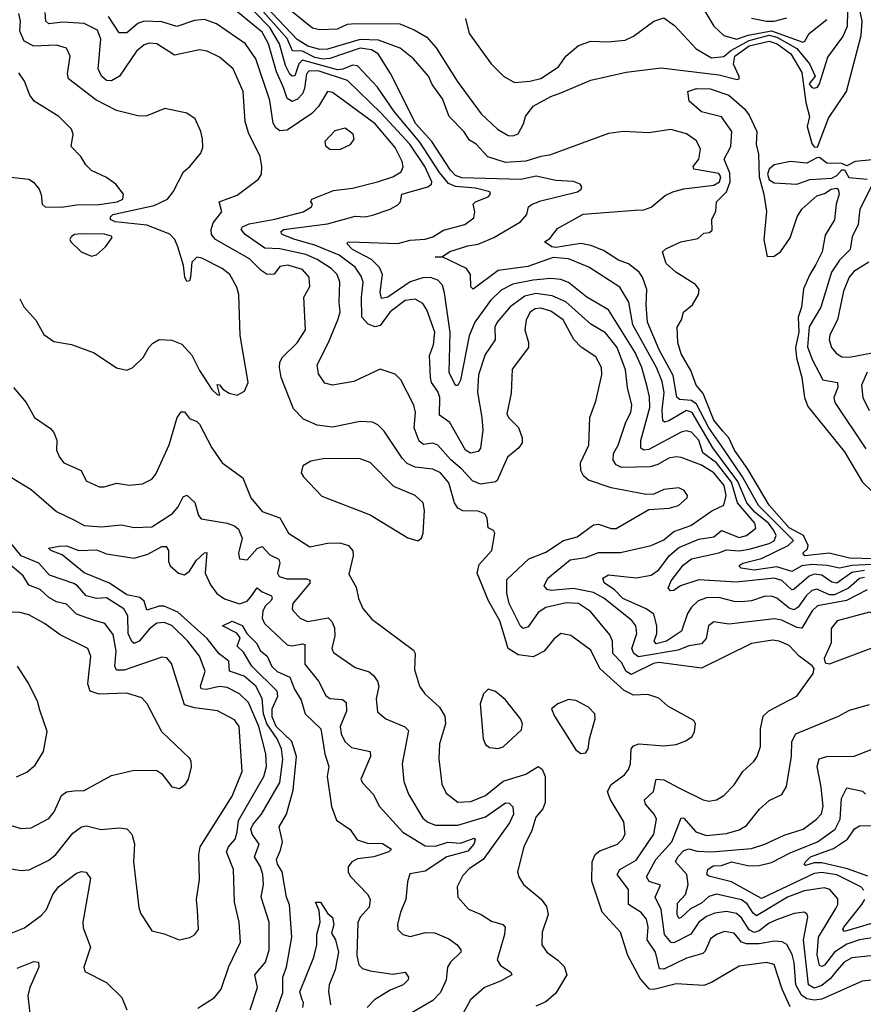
# Model space of a CAD drawing. Extents: x 1443846 to 1577407, y 839182 to 927291.
# Tile 64 of 256: x 1490289 to 1493650, y 862238 to 866161. Entities that reach past the tile are written whole.
import ezdxf

# ---------------------------------------------------------------- set-up
doc = ezdxf.new("R2010")
doc.units = 0

msp = doc.modelspace()

# ---------------------------------------------------------------- linework, layer by layer
at = {"layer": '0CON20XD'}
for points in [[(1493685, 863989.7), (1493605, 863985.7), (1493555, 863975.1), (1493506.3, 863986.3), (1493445, 863989.7), (1493405.8, 863984.2), (1493365, 863962.5), (1493305, 863980.3), (1493215, 863967.9), (1493162.9, 863975), (1493154.4, 863985), (1493170.5, 863995), (1493245, 864013.3), (1493350.2, 864065), (1493371.7, 864085), (1493232.2, 864225), (1493168.7, 864338.7), (1493090.9, 864455), (1493034.3, 864535), (1492985, 864628.1), (1492965, 864642.8), (1492917.5, 864647.5), (1492907, 864657), (1492892.7, 864742.7), (1492836.1, 864845), (1492790.4, 864955), (1492784.5, 865025), (1492787.1, 865085), (1492770.3, 865135), (1492756.4, 865155), (1492715, 865187.4), (1492675, 865202.4), (1492615, 865241.1), (1492565, 865261.3), (1492525, 865268.7), (1492425, 865252.8), (1492408.6, 865255), (1492380, 865275), (1492400.9, 865289.1), (1492431.5, 865328.5), (1492533.7, 865386.3), (1492741.2, 865401.2), (1492775, 865402.5), (1492805, 865413.1), (1492860.1, 865459.9), (1492890.6, 865475), (1492935, 865486.8), (1493055, 865500.8), (1493077.1, 865515), (1493082, 865535), (1493075, 865548.1), (1492975.5, 865565), (1492972, 865575), (1492994.7, 865605), (1493001.6, 865645), (1492985, 865677.3), (1492945, 865705.3), (1492882.6, 865722.6), (1492795, 865710.2), (1492695, 865715.6), (1492635, 865707.6), (1492399.9, 865620.1), (1492365, 865615.6), (1492305, 865596.2), (1492225, 865592.1), (1492153.6, 865613.6), (1492107.1, 865665), (1492081.1, 865681.1), (1492058.2, 865715), (1491999.6, 865775), (1491972.8, 865845), (1491932.7, 865902.7), (1491918.2, 865935), (1491857.7, 866005), (1491805, 866047.5), (1491718.4, 866078.4), (1491645, 866081), (1491515, 866043.5), (1491485, 866041.3), (1491437.1, 866055), (1491395, 866081.8), (1491195, 866292.2)], [(1491373.2, 866195), (1491455, 866128.1), (1491485, 866121.9), (1491555, 866124.4), (1491595, 866142.9), (1491624.8, 866145.2), (1491803.5, 866143.5), (1491860.4, 866120.4), (1491910.5, 866090.5), (1491948, 866048), (1492031.5, 865915), (1492128, 865785), (1492192.3, 865725), (1492235, 865699.6), (1492255, 865698.2), (1492275, 865705.8), (1492296.2, 865745), (1492304.4, 865775), (1492335, 865816.1), (1492405, 865854.8), (1492445, 865869), (1492565, 865919.8), (1492705, 865951.2), (1492845, 865968.8), (1493075, 865940.2), (1493148, 865922), (1493155.5, 865925), (1493155.3, 865934.7), (1493133.4, 865983.4), (1493138.3, 866015), (1493195, 866056.2), (1493275, 866074.9), (1493307, 866065), (1493361.3, 866025), (1493405, 865949.5), (1493421.2, 865831.2), (1493435.6, 865775), (1493426.1, 865735), (1493445, 865666.6), (1493455, 865653.7), (1493467, 865653), (1493511.7, 865768.3), (1493583.4, 865875), (1493641.9, 866098.1), (1493646.1, 866155), (1493623.4, 866265)], [(1493665, 863888.7), (1493583, 863847), (1493468.2, 863825), (1493446, 863805), (1493405, 863735.8), (1493385, 863738.5), (1493325, 863767.4), (1493296.2, 863773.8), (1493115, 863752.1), (1493055, 863761.8), (1493032.9, 863745), (1493023.6, 863695), (1493005, 863673.3), (1492955, 863665.5), (1492912, 863648), (1492755, 863621.5), (1492735.2, 863635), (1492727.4, 863655), (1492748.4, 863715), (1492743.9, 863745), (1492727.2, 863767.2), (1492615.8, 863855.8), (1492575, 863878.5), (1492495, 863893.7), (1492405.9, 863885.9), (1492390.2, 863890.2), (1492378, 863905), (1492392.7, 863935), (1492481.9, 864008.1), (1492542.8, 864017.2), (1492595, 864037), (1492682.5, 864037.5), (1492804.8, 864065.2), (1492855, 864088.3), (1492895, 864121), (1492962.8, 864145), (1493046.8, 864203.2), (1493094.3, 864225.7), (1493104, 864265), (1493095.6, 864305), (1493055, 864355.2), (1493005, 864385.2), (1492925, 864416.8), (1492905, 864419.2), (1492875, 864413.5), (1492831.9, 864388.1), (1492801.2, 864378.8), (1492686.6, 864376.6), (1492665, 864386.9), (1492652.9, 864405), (1492655, 864431.9), (1492673.7, 864465), (1492703.3, 864556.7), (1492723.3, 864595), (1492728.3, 864625), (1492710.4, 864695), (1492702.8, 864765), (1492669.9, 864855), (1492622.6, 864912.6), (1492565, 864947.4), (1492465, 865035.9), (1492409.9, 865060.1), (1492345, 865070), (1492301, 865059), (1492243.2, 865016.8), (1492191.9, 864955), (1492182.6, 864935), (1492183.9, 864885), (1492143, 864827), (1492117, 864745), (1492113.2, 864676.8), (1492129.6, 864575), (1492134.7, 864525.3), (1492125, 864453.8), (1492115, 864440), (1492085, 864433.2), (1492065, 864445.4), (1492003.1, 864555), (1491961.1, 864585), (1491963.4, 864655), (1491955, 864678.5), (1491929.5, 864715), (1491925.2, 864735), (1491922.1, 864822.1), (1491938, 864865), (1491942.4, 864915), (1491911.5, 865005), (1491895, 865030.3), (1491865, 865046.9), (1491825, 865041.5), (1491765, 864996.8), (1491725, 864941.7), (1491705, 864937.4), (1491677.9, 864947.9), (1491652.3, 864975), (1491650.3, 865055), (1491657.1, 865115), (1491649.3, 865139.3), (1491624.9, 865174.9), (1491562, 865222), (1491465, 865261.6), (1491384.4, 865284.4), (1491334.4, 865305), (1491329.4, 865315), (1491340, 865325), (1491515, 865347.5), (1491625, 865378.2), (1491665, 865375.2), (1491695, 865381.1), (1491764.7, 865405.3), (1491795, 865422.9), (1491805.8, 865435), (1491812, 865465), (1491915.1, 865494.9), (1491929.6, 865505), (1491931.6, 865515), (1491902.9, 865575), (1491842.8, 865665), (1491728.7, 865788.7), (1491595, 865917.9), (1491481.4, 865955), (1491442.6, 865957.4), (1491431.6, 865945), (1491423.7, 865886.3), (1491415, 865865.3), (1491395.9, 865844.1), (1491375, 865834.7), (1491355, 865846.2), (1491339.9, 865889.9), (1491312.4, 865952.4), (1491279.5, 866065), (1491255, 866110.6), (1491115, 866225.6)], [(1493655, 863966.1), (1493605, 863958), (1493545, 863915.8), (1493525, 863919.4), (1493485, 863947.4), (1493455, 863951.5), (1493435, 863943.2), (1493375, 863891.9), (1493365, 863889.4), (1493325, 863926.1), (1493295, 863935.7), (1493145, 863920), (1492995, 863929.4), (1492921.5, 863905), (1492895, 863886.7), (1492882, 863885), (1492872.5, 863895), (1492884.3, 863925), (1492933, 863987), (1492965, 864011.9), (1493075, 864036.2), (1493105, 864048.1), (1493155, 864044.6), (1493195, 864050.3), (1493275, 864072.9), (1493295.4, 864084.6), (1493302.8, 864105), (1493293.9, 864125), (1493271.8, 864155), (1493247.6, 864175), (1493217.9, 864197.9), (1493186.3, 864235), (1493150.4, 864320.4), (1493050.9, 864455), (1492968.9, 864595), (1492945, 864602.8), (1492875, 864562), (1492857.6, 864557.6), (1492851.9, 864561.9), (1492848.7, 864605), (1492856.8, 864675), (1492848.5, 864718.5), (1492825.8, 864775), (1492732.2, 864945), (1492716.3, 865035), (1492680.3, 865095), (1492556.5, 865175), (1492475, 865207.7), (1492415, 865212.9), (1492313.5, 865176.5), (1492195, 865160.6), (1492095, 865087.5), (1492086.7, 865096.7), (1492084.7, 865145), (1492068.7, 865168.7), (1491975, 865213.8), (1491944.4, 865215), (1491973.5, 865216.5), (1492002.8, 865237.2), (1492075, 865260), (1492115, 865265.7), (1492177.7, 865292.3), (1492284.5, 865355), (1492309.2, 865385), (1492315.6, 865415), (1492330.6, 865425), (1492365, 865439.2), (1492510.8, 865475), (1492525.8, 865485), (1492528, 865495), (1492522, 865505), (1492495.3, 865515.3), (1492425, 865520.1), (1492346.8, 865536.8), (1492285, 865523.5), (1492050, 865530), (1492025, 865540.3), (1492005, 865561), (1491930.9, 865675), (1491867.2, 865745), (1491766.1, 865946.1), (1491717.4, 866025), (1491690, 866040), (1491645, 866046.6), (1491525, 866006.5), (1491497, 866003), (1491465, 866009.7), (1491415, 866034.6), (1491376.1, 866036.1), (1491354.9, 866085), (1491246.6, 866206.6)], [(1490288.7, 865048.7), (1490305, 865016.2), (1490352.7, 864962.7), (1490385, 864906), (1490425, 864878.8), (1490495, 864866.7), (1490585, 864833.3), (1490675, 864773.8), (1490715, 864763.8), (1490740, 864775), (1490781.2, 864815), (1490802.9, 864855), (1490818.6, 864871.4), (1490845, 864885.8), (1490895, 864884.3), (1490935, 864867.5), (1490975, 864823.3), (1491005, 864762.5), (1491055, 864686.7), (1491075, 864666.7), (1491086.7, 864665), (1491075, 864707.5), (1491085, 864706.2), (1491098.8, 864688.8), (1491123.1, 864673.1), (1491155, 864664.3), (1491185, 864680), (1491198.8, 864715), (1491167.3, 864902.7), (1491161.8, 865065), (1491153.6, 865095), (1491126.2, 865145), (1491095, 865169.7), (1491015, 865210.4), (1490995, 865214.5), (1490974.6, 865195), (1490970, 865135), (1490965, 865120), (1490955, 865117.5), (1490946.2, 865135), (1490941.5, 865181.5), (1490919.1, 865255), (1490906.7, 865285), (1490886.4, 865306.4), (1490795, 865341.4), (1490668.8, 865355), (1490651.2, 865365), (1490651.2, 865375), (1490660, 865385), (1490825, 865419.7), (1490877.9, 865445), (1490900.4, 865475), (1490941.4, 865555), (1490966.7, 865575), (1491010.9, 865629.1), (1491018.3, 865651.7), (1491017.1, 865685), (1491010.8, 865715), (1490988, 865765), (1490955, 865788), (1490867.3, 865807.3), (1490795, 865778.1), (1490765, 865776.5), (1490675, 865798.8), (1490591.8, 865841.8), (1490482.9, 865925), (1490479.1, 865945), (1490490.4, 866015), (1490475, 866046.9), (1490435, 866058.9), (1490345, 866054.7), (1490306.2, 866075), (1490289.1, 866115), (1490291.5, 866155), (1490285.4, 866185)], [(1493358.1, 862228.1), (1493327.4, 862297.4), (1493295.6, 862395.6), (1493265, 862404.7), (1493155, 862389.6), (1493045, 862324.5), (1493015, 862312.7), (1492905, 862318.6), (1492815, 862295.9), (1492798.4, 862298.4), (1492760.5, 862340.5), (1492711.6, 862431.6), (1492682.7, 862525), (1492610, 862605), (1492568.5, 862728.5), (1492570, 862805), (1492582.3, 862835), (1492600.9, 862849.1), (1492670.6, 862875), (1492690.9, 862895), (1492701.1, 862915), (1492695.4, 862965), (1492641.3, 863055), (1492630.8, 863085), (1492645, 863113.6), (1492698.2, 863151.8), (1492715, 863172.9), (1492722, 863195), (1492725, 863255.7), (1492735, 863267.1), (1492755.3, 863274.7), (1492855, 863266.7), (1492905, 863273.1), (1492943, 863287), (1492968.8, 863305), (1492978, 863325), (1492981.2, 863355), (1492975, 863368), (1492871.2, 863425), (1492835, 863457.1), (1492792, 863472), (1492735, 863469.3), (1492697.5, 863487.5), (1492600.9, 863575), (1492565, 863647.9), (1492485, 863706.5), (1492445.6, 863714.4), (1492417.7, 863692.3), (1492378.1, 863645), (1492335, 863621.6), (1492275, 863629.5), (1492235, 863655.4), (1492202.3, 863765), (1492157.1, 863845), (1492111.1, 863955), (1492119.5, 863990.5), (1492170.6, 864045), (1492182.5, 864115), (1492176.2, 864125), (1492155.3, 864135.3), (1492151.1, 864175), (1492142.2, 864192.2), (1492115, 864201.8), (1492055, 864203.8), (1492035, 864214.4), (1492021.6, 864235), (1491998.6, 864315), (1491965, 864354.7), (1491935, 864370.2), (1491865, 864378.2), (1491832.8, 864392.8), (1491813, 864413), (1491741.2, 864521.2), (1491716, 864546), (1491695, 864556.7), (1491645, 864559.1), (1491535, 864537.2), (1491474.4, 864545.6), (1491419.1, 864569.1), (1491379.8, 864609.8), (1491330.7, 864735), (1491324, 864775), (1491324.7, 864795.3), (1491334.5, 864815), (1491395, 864873.1), (1491427.8, 864925), (1491421.4, 865055), (1491445, 865097.5), (1491442.7, 865135), (1491415, 865165.2), (1491357.8, 865182.2), (1491325, 865176.7), (1491303.2, 865146.8), (1491275, 865145.9), (1491250.6, 865160.6), (1491205, 865207.7), (1491068.9, 865285), (1491052.7, 865305), (1491051.1, 865325), (1491059.5, 865350.5), (1491094.2, 865395), (1491083.8, 865435), (1491155, 865461.8), (1491240, 865525), (1491252, 865545), (1491254.2, 865575.8), (1491246.7, 865615), (1491199.8, 865709.8), (1491186.9, 865755), (1491178.6, 865875), (1491140, 865965), (1491085, 866011.3), (1491035.2, 866035.2), (1491005, 866040.7), (1490905, 866019.6), (1490835, 866063.8), (1490805, 866067.2), (1490785, 866060.4), (1490754.1, 866035), (1490686.9, 865935), (1490655, 865916.9), (1490635, 865918.2), (1490614.7, 865935), (1490601.8, 865965), (1490612.3, 866082.3), (1490599.1, 866119.1), (1490545, 866144.8), (1490461, 866151), (1490405, 866144.4), (1490392.3, 866155), (1490390.9, 866189.1)], [(1492918.1, 863098.1), (1493012.1, 863052.1), (1493035, 863046.4), (1493065, 863052.1), (1493095, 863068.9), (1493135, 863111.9), (1493169.5, 863165), (1493214.4, 863205), (1493227.7, 863225), (1493240, 863265), (1493240, 863335), (1493251.4, 863385), (1493273.8, 863406.2), (1493385, 863465.6), (1493450, 863555), (1493454, 863575), (1493446.5, 863586.5), (1493394.2, 863624.2), (1493355, 863667.3), (1493315.4, 863684.6), (1493288, 863688), (1493205, 863674.8), (1493005, 863577.3), (1492835, 863598.8), (1492814.1, 863595), (1492725, 863551.4), (1492704.5, 863564.5), (1492688.2, 863598.2), (1492651.9, 863635), (1492650.5, 863685), (1492639.6, 863709.6), (1492563.2, 863803.2), (1492515, 863833.8), (1492466.6, 863836.6), (1492385, 863818.7), (1492355, 863798.9), (1492315, 863741.6), (1492294.5, 863735), (1492284.5, 863744.5), (1492238.6, 863835), (1492229.8, 863875), (1492230.3, 863929.7), (1492317.8, 864012.2), (1492385, 864038.7), (1492455, 864085.2), (1492509.7, 864100.3), (1492575, 864148.5), (1492595, 864150), (1492645, 864133.8), (1492665, 864133.8), (1492795, 864209.4), (1492876.1, 864213.9), (1492913.8, 864225), (1492948.8, 864255), (1492950, 864265), (1492936, 864285), (1492915, 864295.5), (1492855, 864289.1), (1492815, 864270), (1492785, 864268.5), (1492645, 864295.3), (1492555.7, 864325.7), (1492535, 864343.3), (1492524.6, 864365), (1492522.9, 864395), (1492556.2, 864465), (1492561.1, 864575), (1492585, 864640), (1492608.2, 864745), (1492607.5, 864775), (1492585, 864817.8), (1492525.3, 864855.3), (1492496.7, 864886.7), (1492454.1, 864965), (1492405, 864998.7), (1492365, 865010.5), (1492342.1, 865007.9), (1492322.7, 864995), (1492306.9, 864965), (1492300.9, 864925), (1492316.7, 864875), (1492316.6, 864855), (1492251.6, 864768.4), (1492247.1, 864672.9), (1492230.3, 864589.7), (1492236.9, 864575), (1492276.3, 864536.3), (1492290.4, 864495), (1492290.9, 864475), (1492278.1, 864455), (1492232.6, 864417.4), (1492191.1, 864325), (1492185, 864319.3), (1492125, 864309.3), (1492093.1, 864323.1), (1492050.1, 864370.1), (1492006.3, 864406.3), (1491955, 864465.4), (1491935, 864473.2), (1491898.3, 864468.3), (1491880.6, 864480.6), (1491861, 864535), (1491865.2, 864595), (1491859.1, 864625), (1491807.5, 864725), (1491785, 864748.1), (1491725, 864767.8), (1491620.5, 864719.5), (1491534.5, 864704.5), (1491505, 864712.2), (1491479.1, 864749.1), (1491473.4, 864785), (1491519.8, 864875), (1491556.5, 864965), (1491565.3, 864995), (1491561.8, 865035), (1491564.8, 865115), (1491553.2, 865145), (1491529.4, 865169.4), (1491474.1, 865205), (1491429.1, 865225), (1491325, 865247.3), (1491265, 865249.8), (1491186.8, 865305), (1491170.6, 865325), (1491176, 865335), (1491202.8, 865347.2), (1491305, 865365.7), (1491418.1, 865395), (1491452, 865415), (1491455.8, 865425), (1491448.8, 865435), (1491453.3, 865445), (1491539.5, 865480.5), (1491615, 865489.3), (1491715, 865514.7), (1491775, 865534.6), (1491809.2, 865555), (1491816.2, 865573.8), (1491812.1, 865595), (1491785, 865651.3), (1491705.6, 865745.6), (1491584, 865835), (1491535, 865870.4), (1491515, 865874.2), (1491479.4, 865815), (1491453, 865787), (1491355, 865720.9), (1491325, 865718.2), (1491309.6, 865729.6), (1491298.8, 865748.8), (1491285, 865838.6), (1491229.8, 866005), (1491188.9, 866065), (1491073.6, 866143.6), (1491025, 866161.1), (1490985, 866157.7), (1490915, 866133.9), (1490855, 866151.6), (1490785, 866155.1), (1490759.7, 866145), (1490715, 866108.7), (1490685, 866107.7), (1490642.9, 866172.9)], [(1493655, 863938.2), (1493635, 863934.1), (1493591, 863895), (1493535, 863868.7), (1493515, 863869), (1493465, 863891.6), (1493445, 863885.8), (1493422.8, 863865), (1493390.8, 863819.2), (1493375, 863809.8), (1493355, 863815.7), (1493305, 863855.7), (1493285, 863863.4), (1493255, 863862.6), (1493205.2, 863844.8), (1493165, 863840.6), (1493135, 863842), (1493075, 863858), (1493025, 863856.9), (1492991.8, 863845), (1492965, 863819.2), (1492950.2, 863795), (1492925.9, 863724.1), (1492865.8, 863685), (1492825, 863674.2), (1492816.9, 863685), (1492828, 863715), (1492828, 863745), (1492815, 863791.3), (1492785, 863813), (1492692.3, 863855), (1492658.5, 863888.5), (1492617, 863917), (1492612.1, 863935), (1492635, 863948.4), (1492745, 863936.8), (1492805, 863947), (1492835, 863968.1), (1492877, 864025), (1492915, 864057.2), (1492995, 864091.2), (1493055, 864099.8), (1493085, 864125.2), (1493155, 864097.8), (1493185, 864105.9), (1493222.5, 864135), (1493217.9, 864155), (1493148.7, 864235), (1493125, 864317.6), (1493065, 864395.3), (1493010.1, 864435), (1492995.1, 864485), (1492965, 864517.7), (1492945, 864522.9), (1492925, 864516.7), (1492795, 864448.1), (1492775.9, 864445.9), (1492763.2, 864453.2), (1492764.2, 864484.2), (1492799.6, 864615), (1492798.3, 864658.3), (1492788.3, 864698.3), (1492768.1, 864775), (1492741.2, 864835), (1492635, 865004.7), (1492549.2, 865055), (1492475, 865113.8), (1492445, 865125.8), (1492405, 865129.8), (1492335, 865123), (1492253.8, 865106.2), (1492207.5, 865082.5), (1492165, 865041.1), (1492102.6, 864955), (1492079.1, 864900.9), (1492045, 864723.8), (1492035, 864702.9), (1492025, 864702.9), (1491999.4, 864755), (1492004.4, 864914.4), (1491981.7, 865071.7), (1491973.3, 865103.3), (1491955, 865122.3), (1491925, 865132.7), (1491895, 865132.3), (1491845, 865116.1), (1491755, 865054.5), (1491729.8, 865049.8), (1491725.2, 865075.2), (1491734.8, 865144.8), (1491722.8, 865172.8), (1491691.1, 865205), (1491615, 865244.5), (1491593.1, 865266.9), (1491595.8, 865274.2), (1491604.7, 865275.3), (1491795, 865268.2), (1491845, 865281.6), (1491905, 865286.4), (1491935, 865295.9), (1491977.7, 865322.3), (1492061.9, 865345), (1492098.6, 865371.4), (1492102.4, 865395), (1492095.4, 865425), (1492105, 865435.3), (1492155.7, 865455), (1492164.2, 865465), (1492162, 865475), (1492105, 865488.7), (1492025, 865495.9), (1491997.3, 865507.3), (1491961.3, 865551.3), (1491882.5, 865672.5), (1491781.5, 865795), (1491715, 865891.1), (1491635, 865976.8), (1491615, 865979.8), (1491576.7, 865963.3), (1491555, 865961.2), (1491415, 865999), (1491400.7, 865985), (1491385, 865936.5), (1491375, 865935.6), (1491365, 865943.8), (1491347.5, 865977.5), (1491323.7, 866065), (1491285, 866130), (1491221.4, 866195)], [(1492064.8, 866165), (1492079.6, 866105), (1492166.9, 865985), (1492216, 865936), (1492259.8, 865909.8), (1492321.2, 865915), (1492365, 865926.1), (1492435, 865972.3), (1492465, 866015.7), (1492515, 866057.1), (1492565, 866075.6), (1492632.4, 866072.4), (1492701.7, 866078.3), (1492734.7, 866095.3), (1492816, 866155), (1492855, 866167.8), (1492897.8, 866137.8), (1492984.3, 866044.3), (1493045, 866008.9), (1493095, 866014), (1493121.9, 866038.1), (1493195, 866077.9), (1493275, 866098.4), (1493305, 866091.5), (1493385.4, 866045.4), (1493435.1, 865985.1), (1493458.2, 865935), (1493434.9, 865905), (1493445, 865889.8), (1493455, 865887.1), (1493468.1, 865891.9), (1493476.2, 865905), (1493508.6, 866011.4), (1493568.1, 866091.9), (1493587.7, 866135), (1493588.9, 866195)], [(1493018.7, 866195), (1493054.4, 866134.4), (1493095, 866098.1), (1493145, 866083.2), (1493191.5, 866098.5), (1493285, 866116.5), (1493408.7, 866071.3), (1493417.5, 866075), (1493435, 866106), (1493505, 866160.7)], [(1493205, 866166.2), (1493265, 866154), (1493295.3, 866154.7), (1493345, 866167.9)], [(1490085, 865551.2), (1490325, 865525.7), (1490343.8, 865513.8), (1490366, 865485), (1490374.4, 865464.4), (1490378.5, 865425), (1490390, 865415), (1490455, 865413.3), (1490515, 865422.5), (1490605, 865423.8), (1490677.8, 865435), (1490700, 865445), (1490702.5, 865465), (1490671.2, 865505), (1490635, 865531.2), (1490575, 865560), (1490552.1, 865582.1), (1490532.5, 865615), (1490494.2, 865655), (1490501.9, 865705), (1490495.6, 865725), (1490444.2, 865775), (1490346, 865836), (1490329.4, 865859.4), (1490307.3, 865915), (1490285, 865949.4)], [(1493695, 864013), (1493595.7, 864015.7), (1493514.6, 864034.6), (1493417.5, 864025), (1493408.9, 864035), (1493427.7, 864052.3), (1493430.9, 864065), (1493412.4, 864105), (1493355, 864136.4), (1493275, 864226.3), (1493190.1, 864370.1), (1493137.2, 864445), (1493114.5, 864494.5), (1493090.7, 864520.7), (1493055, 864565.3), (1493011.7, 864671.7), (1492984.6, 864705), (1492962.5, 864762.5), (1492925, 864828.8), (1492911.1, 864875), (1492908.8, 864935), (1492926.2, 864965), (1492933.3, 864995), (1492970, 865025), (1492993.8, 865065), (1492996.2, 865085), (1492981.2, 865105), (1492902.9, 865155), (1492865, 865188.8), (1492850, 865235), (1492862.9, 865247.1), (1492922.5, 865275), (1492991.1, 865288.9), (1493015, 865310), (1493037, 865313), (1493048.3, 865321.7), (1493046.7, 865365), (1493062.7, 865397.3), (1493065.6, 865435), (1493104.7, 865475.3), (1493119.7, 865515), (1493118.7, 865548.7), (1493095.6, 865604.4), (1493122.5, 865655), (1493126.4, 865715), (1493085, 865772.9), (1493005, 865793.8), (1492956, 865836), (1492951.2, 865875), (1492985, 865886.5), (1493039.4, 865885), (1493115, 865860), (1493177.3, 865805), (1493195, 865780), (1493225.7, 865715), (1493223.8, 865665), (1493232.3, 865625), (1493235.8, 865535), (1493254.1, 865465.9), (1493264.3, 865395.7), (1493253.8, 865283.8), (1493267.1, 865217.1), (1493295, 865217.9), (1493320.8, 865235), (1493358.8, 865291.2), (1493386.4, 865375), (1493405, 865405.8), (1493465, 865459.1), (1493495, 865467.9), (1493522.2, 865485), (1493545, 865489.1), (1493550.6, 865485), (1493554.5, 865465), (1493541.5, 865425), (1493535, 865363.3), (1493498.1, 865301.9), (1493485.9, 865235), (1493461.6, 865185), (1493436.5, 865145), (1493412.2, 865087.8), (1493404, 865015), (1493390.4, 864975), (1493392.8, 864915), (1493379.5, 864855), (1493383.3, 864813.3), (1493405.2, 864735), (1493415.3, 864655), (1493429.1, 864619.1), (1493575, 864439.2), (1493647.5, 864317.5), (1493685, 864280.3)], [(1491565, 865643.1), (1491606.3, 865663.7), (1491621.9, 865685), (1491616.9, 865705), (1491585, 865727.8), (1491545, 865717.8), (1491504.4, 865675), (1491507.9, 865657.9), (1491524.5, 865644.5), (1491565, 865643.1)], [(1493685, 865602.6), (1493617.5, 865595), (1493585, 865577.6), (1493565, 865587.4), (1493505, 865588.9), (1493475, 865610.8), (1493465, 865610.7), (1493425, 865589), (1493360, 865595), (1493295, 865582.4), (1493275, 865564.7), (1493268.5, 865545), (1493275, 865523.1), (1493295, 865510.9), (1493385, 865505.4), (1493436.5, 865523.5), (1493525, 865529.4), (1493545, 865539.6), (1493565, 865562.6), (1493575, 865562.6), (1493592.2, 865532.2), (1493665.6, 865525.6)], [(1493688, 865508), (1493635.9, 865405), (1493629.3, 865345), (1493606.2, 865295), (1493597.2, 865245), (1493555, 865201.8), (1493523.4, 865155), (1493480.6, 865015), (1493435, 864937.3), (1493427.2, 864857.2), (1493446.5, 864806.5), (1493488.9, 864725), (1493546.9, 864715), (1493548.9, 864695), (1493532.8, 864655), (1493536.6, 864635), (1493660.2, 864450.2)], [(1490575, 865218), (1490595, 865223.3), (1490630, 865255), (1490657, 865293), (1490655, 865297.5), (1490626.1, 865306.1), (1490535, 865307.8), (1490507.1, 865305), (1490493.6, 865295), (1490488.6, 865285), (1490492, 865275), (1490533.3, 865235), (1490575, 865218)], [(1493671.7, 865195), (1493613, 865157), (1493594.1, 865135), (1493570.6, 865079.4), (1493547.3, 864965), (1493516.8, 864905), (1493513.8, 864885), (1493523.9, 864855), (1493542.1, 864832.1), (1493565, 864817.5), (1493595, 864815.3), (1493685, 864832.9)], [(1493665, 864756.4), (1493643.2, 864705), (1493648.2, 864655), (1493673.6, 864603.6)], [(1490264.4, 864695), (1490314.4, 864635), (1490347.5, 864575), (1490411.9, 864531.9), (1490425.3, 864515.3), (1490436.7, 864485), (1490435.5, 864445), (1490447.6, 864417.6), (1490464.7, 864394.7), (1490534.3, 864365), (1490553.2, 864323.2), (1490605, 864299.5), (1490625, 864298.9), (1490675, 864313.5), (1490725, 864305.6), (1490778.3, 864311.7), (1490815, 864329.2), (1490830.8, 864349.2), (1490885, 864466.2), (1490916.7, 864575), (1490932.1, 864597.9), (1490945, 864598), (1490965, 864572), (1490995, 864560), (1491005, 864548.8), (1491055, 864454.2), (1491095.3, 864395.3), (1491178.5, 864335), (1491210, 864255), (1491255, 864200.5), (1491325, 864176.2), (1491359.5, 864115), (1491445, 864060.5), (1491515, 864074.2), (1491565, 864076.4), (1491598.6, 864065), (1491615.6, 864044.4), (1491617.1, 864025), (1491600.7, 863950.7), (1491629.4, 863899.4), (1491638.1, 863855), (1491655.6, 863815), (1491692.4, 863772.4), (1491858.3, 863648.3), (1491864.3, 863635), (1491862, 863572), (1491882.2, 863505), (1491902.9, 863475), (1491961.2, 863421.2), (1491982.8, 863385), (1491985.9, 863355), (1491961.5, 863275), (1491958.5, 863215), (1491970.4, 863115), (1491988.3, 863078.3), (1492035, 863043.1), (1492086.2, 863046.2), (1492145, 863069.2), (1492215, 863126.4), (1492305, 863154.3), (1492355, 863184.6), (1492370, 863175), (1492382, 863145), (1492382.1, 863042.1), (1492373, 863017), (1492345, 862982.9), (1492329.9, 862930.1), (1492297.5, 862865), (1492272.9, 862765), (1492277.5, 862745), (1492295.8, 862715), (1492366.7, 862656.7), (1492387.4, 862627.4), (1492393.9, 862595), (1492370, 862525), (1492369.4, 862475), (1492388.6, 862445), (1492433.5, 862413.5), (1492458.1, 862388.1), (1492468.8, 862355), (1492425, 862281.5), (1492385, 862247.8), (1492345, 862230)], [(1491875, 864083.8), (1491890, 864095), (1491895.8, 864114.2), (1491902.1, 864205), (1491896, 864236), (1491865, 864264.5), (1491780.1, 864300.1), (1491685, 864396.7), (1491645, 864410.5), (1491505, 864412.3), (1491448.6, 864401.4), (1491417.4, 864382.6), (1491410.6, 864355), (1491419.1, 864339.1), (1491492.7, 864262.7), (1491685, 864188.1), (1491835, 864096.2), (1491875, 864083.8)], [(1490256.6, 864336.6), (1490335, 864288.9), (1490435, 864200.9), (1490506.5, 864166.5), (1490545.3, 864145.3), (1490615, 864140.2), (1490695, 864147.7), (1490745, 864136.8), (1490815, 864139.4), (1490897.6, 864192.4), (1490919.9, 864220.1), (1490940, 864260), (1490955, 864266.5), (1490986.4, 864236.4), (1491000.9, 864185), (1491011.9, 864171.9), (1491115, 864154.8), (1491145, 864143.8), (1491160.6, 864130.6), (1491175.7, 864095), (1491160, 864035), (1491165, 864012.9), (1491195, 864008.9), (1491235, 864053.1), (1491255, 864061.2), (1491285, 864028.7), (1491321.2, 864011.2), (1491325.3, 863995), (1491315.5, 863955), (1491322.6, 863942.6), (1491353.2, 863933.2), (1491432.9, 863932.9), (1491445, 863927.5), (1491444.6, 863915), (1491376.9, 863835), (1491373.8, 863815), (1491378.5, 863805), (1491406.2, 863776.2), (1491435, 863762.1), (1491517.4, 863777.4), (1491532.8, 863762.8), (1491542.6, 863737.4), (1491543.8, 863706.2), (1491532.2, 863655), (1491539.4, 863639.4), (1491625, 863579.5), (1491681.7, 863561.7), (1491698.1, 863548.1), (1491714.7, 863525), (1491720.3, 863505), (1491709.7, 863455), (1491715, 863403.3), (1491747.1, 863375), (1491823, 863343), (1491838.2, 863328.2), (1491813.3, 863195), (1491819.1, 863125), (1491838, 863075), (1491895, 862979.3), (1491915, 862962.9), (1491945, 862951.1), (1492035, 862951.7), (1492145, 862984.6), (1492225, 863039.8), (1492238.7, 863038.7), (1492254, 863024), (1492256.4, 862995), (1492240, 862960), (1492135.2, 862814.8), (1492081.6, 862778.4), (1492055, 862750.8), (1492032.2, 862705), (1492034.4, 862665), (1492076.5, 862616.5), (1492127.1, 862595), (1492168.3, 862568.3), (1492213.8, 862555), (1492222.9, 862545), (1492220.4, 862515), (1492191.8, 862415), (1492205, 862391.5), (1492245.7, 862365), (1492250, 862355), (1492205, 862329.6), (1492140.8, 862305), (1492085, 862255.6), (1492046.7, 862185)], [(1490255, 862777.5), (1490295, 862770.5), (1490326.9, 862773.1), (1490405, 862812.3), (1490432.1, 862835), (1490501, 862919), (1490535, 862944.6), (1490555, 862948.2), (1490614, 862934), (1490685, 862941.2), (1490715, 862936.7), (1490735.6, 862915), (1490746.8, 862876.8), (1490741.9, 862805), (1490763.4, 862623.4), (1490770.7, 862600.7), (1490815, 862530), (1490865, 862518), (1490924.2, 862494.2), (1490966.8, 862503.2), (1490985, 862513.8), (1491000.8, 862535), (1490996.8, 862613.2), (1490992.7, 862655), (1491004.6, 862735), (1491002.4, 862832.4), (1491008.5, 862865), (1491135, 863067.3), (1491175.3, 863165), (1491162.7, 863345), (1491145, 863371.5), (1491077, 863407), (1490985, 863418.9), (1490945, 863431.3), (1490893.3, 863595), (1490875, 863618.1), (1490855, 863621.1), (1490705, 863568.8), (1490675, 863568.2), (1490668.3, 863585), (1490673.6, 863645), (1490660.7, 863710.7), (1490628.5, 863755), (1490587, 863767), (1490515, 863792.5), (1490475, 863831.2), (1490435, 863840.8), (1490405, 863858.6), (1490370.7, 863890.7), (1490325, 863907.1), (1490302.4, 863945), (1490168, 864058)], [(1490998, 862222), (1491065, 862264.3), (1491092.1, 862297.9), (1491121.8, 862388.2), (1491168.2, 862485), (1491163.4, 862565), (1491144.2, 862645), (1491141.3, 862775), (1491112.6, 862845), (1491121.4, 862865), (1491147.7, 862895), (1491154.8, 862924.8), (1491160.7, 862969.3), (1491261.5, 863145), (1491272.1, 863185), (1491269, 863235), (1491241.8, 863345), (1491200.5, 863440.5), (1491164.6, 863474.6), (1491115, 863500.3), (1491085, 863503.9), (1491032.1, 863492.1), (1491012.5, 863495), (1491009.5, 863505), (1491027.7, 863565), (1491005.8, 863625), (1490959.3, 863685), (1490895, 863746.2), (1490865, 863759), (1490835, 863755.7), (1490805.9, 863734.1), (1490765, 863684.2), (1490745, 863675.3), (1490735, 863683.6), (1490721, 863715), (1490719.8, 863785), (1490703.4, 863813.4), (1490635, 863857.2), (1490595, 863854.4), (1490553.5, 863865), (1490519, 863905), (1490505, 863914.8), (1490408, 863948), (1490365, 863994.5), (1490295, 864024.3), (1490255, 864074)], [(1491207.4, 862215), (1491235.7, 862304.3), (1491226, 862355), (1491268.6, 862405), (1491282.3, 862455), (1491282.6, 862565), (1491251.1, 862665), (1491260.4, 862715), (1491258.1, 862755), (1491248.7, 862785), (1491224.3, 862825), (1491243, 862875), (1491215.5, 862915), (1491210.3, 862935), (1491218.5, 862955), (1491252.4, 862995), (1491325, 863121.8), (1491336.7, 863213.3), (1491331.9, 863255), (1491314.3, 863295), (1491273.3, 863355), (1491260.7, 863395), (1491255, 863455.5), (1491229, 863505), (1491183.1, 863545), (1491125.4, 863565), (1491122.4, 863605), (1491083.6, 863633.6), (1491036.3, 863695), (1490919.5, 863799.5), (1490865, 863824.4), (1490845, 863824.1), (1490795, 863808.1), (1490785, 863843.1), (1490768.1, 863858.1), (1490715, 863869.3), (1490646, 863916), (1490545, 863956.6), (1490458.5, 864028.5), (1490413.3, 864045), (1490404, 864055), (1490446.6, 864063.4), (1490475, 864064.1), (1490525, 864046), (1490595, 864048.8), (1490635, 864032.1), (1490745, 864015.3), (1490799.5, 864030.5), (1490855, 864061.2), (1490871.8, 864061.8), (1490882.1, 864045), (1490882.1, 864002.1), (1490888.9, 863985), (1490921.9, 863955), (1490945, 863948.2), (1490965, 863963.3), (1490992.8, 864007.2), (1491025, 864036.7), (1491035, 864037.5), (1491027.3, 863955), (1491048.9, 863908.9), (1491074.8, 863874.8), (1491105, 863852.8), (1491165, 863832.7), (1491195, 863843.7), (1491209.6, 863860.4), (1491235, 863896.9), (1491255, 863880.4), (1491292, 863865), (1491294.8, 863855), (1491289, 863845), (1491267.6, 863825), (1491257.2, 863805), (1491255, 863776.2), (1491264.8, 863754.8), (1491355, 863669.2), (1491375, 863665.2), (1491415, 863674.1), (1491425, 863671.1), (1491425, 863593.3), (1491479.7, 863525), (1491508.3, 863468.3), (1491525, 863456.1), (1491575, 863451.9), (1491589.8, 863439.8), (1491590.4, 863405), (1491566.3, 863345), (1491569.4, 863315), (1491584.6, 863285), (1491610.7, 863260.7), (1491684.6, 863244.6), (1491686.8, 863225), (1491648.1, 863135), (1491655, 863120), (1491697.5, 863075), (1491722.9, 863025), (1491815, 862923.3), (1491905, 862868.4), (1491945, 862867.7), (1491995, 862884.1), (1492045, 862880.2), (1492099.5, 862899.5), (1492103.4, 862893.4), (1492097.8, 862875), (1492075, 862848.3), (1491990.7, 862825), (1491905, 862768.3), (1491842.9, 862757.1), (1491833.4, 862725), (1491827.1, 862655), (1491806.1, 862605), (1491794.5, 862555), (1491795.6, 862535), (1491815.4, 862515.4), (1491845, 862508.2), (1491905.8, 862524.2), (1491942.3, 862522.3), (1491998.3, 862498.3), (1492031.4, 862475), (1492046.9, 862455), (1492047.1, 862445), (1492005.4, 862405), (1491992.9, 862385), (1491988.2, 862335), (1491965, 862284.6), (1491935, 862252.8), (1491848, 862202)], [(1490255, 862950), (1490295, 862938.2), (1490335, 862941.1), (1490405, 862977.5), (1490426.5, 863005), (1490455, 863069.1), (1490475, 863083.8), (1490505, 863087.5), (1490545, 863089.5), (1490655, 863149.4), (1490745, 863170), (1490835, 863168.8), (1490855.7, 863155.7), (1490895, 863103.8), (1490925, 863096.7), (1490950, 863115), (1490962, 863135), (1490973.6, 863183.6), (1490972, 863205), (1490966.6, 863216.6), (1490855, 863322.9), (1490796.2, 863435), (1490775, 863458.2), (1490715, 863477.6), (1490605, 863473), (1490570, 863485), (1490560.5, 863515), (1490571.8, 863625), (1490560, 863655), (1490450.2, 863710.2), (1490387.8, 863755), (1490325, 863789.1), (1490289.2, 863799.2), (1490245, 863800)], [(1493515, 863594.2), (1493685, 863658), (1493745.6, 863715), (1493758.6, 863735), (1493760, 863755), (1493735, 863777.8), (1493675, 863799.6), (1493545.8, 863765), (1493521.9, 863735), (1493521.9, 863678.1), (1493493.8, 863615), (1493498.3, 863598.3), (1493515, 863594.2)], [(1491153.9, 863716.1), (1491096.7, 863745), (1491135, 863763.9), (1491175, 863746.7), (1491194, 863715), (1491234, 863675), (1491247.4, 863647.4), (1491274.7, 863625), (1491293.2, 863583.2), (1491315, 863564.1), (1491365, 863541.2), (1491383.7, 863493.7), (1491409.7, 863449.7), (1491426.7, 863395), (1491488.1, 863335), (1491504.8, 863235), (1491520, 863185), (1491513.8, 863145), (1491531.4, 863025), (1491551.1, 862971.1), (1491605, 862934.2), (1491633.3, 862893.3), (1491675, 862879.2), (1491735, 862878.8), (1491770, 862855), (1491760, 862845), (1491700, 862825), (1491635, 862817), (1491612.1, 862805), (1491597.1, 862785), (1491597.3, 862765), (1491605, 862748.6), (1491675.3, 862675.3), (1491684.6, 862655), (1491681.5, 862625), (1491645.8, 862584.2), (1491635.9, 862564.1), (1491632.2, 862432.2), (1491640.4, 862395), (1491655, 862380), (1491685, 862371.2), (1491775, 862357.3), (1491825, 862365.6), (1491838.1, 862345), (1491836.9, 862335), (1491816.7, 862315), (1491765, 862294.2), (1491702.5, 862255), (1491673.6, 862225)], [(1491299, 862175), (1491323.4, 862246.6), (1491337.7, 862285), (1491337.1, 862345), (1491351.5, 862385), (1491373.3, 862505), (1491363.4, 862633.4), (1491352.4, 862665), (1491334.8, 862765), (1491315.9, 862795.9), (1491311.5, 862815), (1491328.6, 862851.4), (1491336.1, 862885), (1491322.8, 862945), (1491351.6, 862995), (1491378.8, 863091.2), (1491391.9, 863225), (1491372.9, 863285), (1491310.1, 863345), (1491295, 863383.2), (1491295.1, 863415), (1491317.8, 863465), (1491314.8, 863484.8), (1491213.7, 863585), (1491180.1, 863640.1), (1491155.6, 863665), (1491167.3, 863697.3), (1491153.9, 863716.1)], [(1490275.6, 863144.4), (1490317.6, 863162.4), (1490350.3, 863189.7), (1490384.2, 863245), (1490398, 863325), (1490369.2, 863409.2), (1490360, 863445), (1490321.3, 863521.3), (1490280, 863585)], [(1492195, 863257.1), (1492215, 863262.9), (1492288.3, 863331.7), (1492292.5, 863355), (1492283.6, 863375), (1492225, 863451.1), (1492185, 863484.4), (1492155, 863492.9), (1492136.9, 863475), (1492123.3, 863435), (1492135.7, 863295), (1492145, 863273.3), (1492161.2, 863261.2), (1492195, 863257.1)], [(1492525, 863236.7), (1492545, 863240), (1492553.8, 863255), (1492558.6, 863295), (1492581.9, 863375), (1492580.6, 863395), (1492555, 863421.1), (1492505, 863448.1), (1492475, 863451.4), (1492433.3, 863435), (1492407.5, 863415), (1492419.2, 863385), (1492505, 863251.2), (1492525, 863236.7)], [(1493745, 862436.9), (1493605, 862422.5), (1493574.2, 862405), (1493545, 862372.4), (1493519.5, 862340.5), (1493485, 862312.4), (1493455, 862302.1), (1493431.4, 862315), (1493412, 862495), (1493429.7, 862585), (1493426.8, 862596.8), (1493415, 862604.6), (1493375, 862599.7), (1493304.7, 862574.7), (1493275, 862560.9), (1493235, 862529.6), (1493215, 862523.8), (1493195, 862534.5), (1493165, 862582.3), (1493145, 862599.6), (1493105, 862607.7), (1493058.7, 862601.3), (1493025, 862587.3), (1492995.4, 862564.6), (1492962.4, 862517.6), (1492895, 862483.1), (1492885, 862483.8), (1492857.6, 862515), (1492844.9, 862614.9), (1492821.2, 862665), (1492842.5, 862712.5), (1492796.9, 862726.9), (1492786.9, 862745), (1492824.1, 862815), (1492887.7, 862885), (1492906.8, 862935), (1492925, 862980.5), (1492935, 862978.9), (1492983.2, 862925), (1493025, 862910.4), (1493105, 862918.1), (1493155, 862932.4), (1493185, 862949.6), (1493236.7, 863015), (1493275, 863049.5), (1493325, 863074), (1493344.6, 863105.4), (1493364.2, 863225.8), (1493366, 863285), (1493381.1, 863315), (1493551.2, 863385), (1493595, 863410), (1493675, 863432.5)], [(1493753.4, 862513.4), (1493635, 862493.9), (1493585, 862476.8), (1493535, 862445.4), (1493495, 862393), (1493485, 862387.7), (1493475, 862391.8), (1493466.2, 862435), (1493471.9, 862505), (1493541.2, 862618.8), (1493548.6, 862635), (1493548, 862658), (1493516.4, 862695), (1493495, 862701.4), (1493415, 862689.7), (1493347.5, 862665), (1493225, 862590.6), (1493211, 862601), (1493187.9, 862637.9), (1493165, 862654.4), (1493065, 862677), (1493035, 862667.6), (1493005, 862640.9), (1492961.9, 862618.1), (1492925, 862583.3), (1492915, 862579.1), (1492908.1, 862595), (1492909.8, 862640.2), (1492941.4, 862675), (1492952.6, 862715), (1492947.3, 862755), (1492902.1, 862805), (1492911.6, 862825), (1492935, 862850.5), (1492955, 862857), (1492988.2, 862848.2), (1493045, 862845.4), (1493205, 862857.9), (1493257.8, 862875), (1493335, 862911.7), (1493410, 862935), (1493463.8, 862975), (1493483.5, 862996.5), (1493490.8, 863025), (1493482.7, 863102.7), (1493465.9, 863185), (1493474.8, 863215.2), (1493505.3, 863224.7), (1493613.3, 863226.7), (1493685, 863253.6)], [(1493706.2, 862336.2), (1493645, 862329.6), (1493485, 862258.2), (1493455, 862254.4), (1493425, 862258.8), (1493403.7, 862273.7), (1493381, 862315), (1493375, 862403.8), (1493366.4, 862436.4), (1493345.7, 862475.7), (1493327, 862487), (1493295, 862489.3), (1493235, 862477.8), (1493185, 862478.8), (1493165, 862485.7), (1493135, 862521.1), (1493097.3, 862527.3), (1493065, 862515.9), (1493041.2, 862498.8), (1493020.5, 862449.5), (1493010.2, 862439.8), (1492945, 862421.4), (1492855, 862377.4), (1492838.4, 862378.4), (1492822.7, 862445), (1492788.8, 862495), (1492792.5, 862545), (1492786.1, 862576.1), (1492765, 862603.3), (1492714.1, 862635), (1492715.2, 862695), (1492668.8, 862755), (1492679.5, 862775), (1492745, 862811.8), (1492815.8, 862915), (1492826.5, 862975), (1492816.7, 862995), (1492782, 863035), (1492777.9, 863052.1), (1492814.5, 863085), (1492825, 863134.2), (1492855, 863132.5), (1492918.1, 863098.1)], [(1493652.7, 862692.7), (1493639.7, 862705), (1493545, 862753.3), (1493485, 862762.6), (1493455, 862758.9), (1493245, 862659), (1493125, 862725.9), (1493035, 862748.2), (1493027.1, 862755), (1493030.9, 862775), (1493051.3, 862788.7), (1493085, 862791.2), (1493125, 862804.9), (1493195, 862789.6), (1493235, 862790.5), (1493285, 862803), (1493358.9, 862841.1), (1493467.5, 862885), (1493538, 862935), (1493557.7, 862975), (1493562.6, 863057.4), (1493585, 863100.4), (1493647.2, 863087.2), (1493659.4, 863075)], [(1493667.7, 862747.7), (1493587.2, 862777.2), (1493485, 862800.8), (1493455, 862801.4), (1493420.2, 862790.2), (1493414.7, 862795), (1493419.6, 862805), (1493440.2, 862825), (1493531.9, 862858.1), (1493587.3, 862895), (1493615, 862936.2), (1493635, 862949.2), (1493745, 862951.5)], [(1490255, 862521.1), (1490307.4, 862542.6), (1490375, 862592.1), (1490395.3, 862615), (1490421.4, 862675), (1490442.8, 862705), (1490515, 862760.4), (1490535, 862767.3), (1490553.8, 862763.8), (1490570.9, 862739.1), (1490540.3, 862565), (1490542.3, 862542.3), (1490571.5, 862465), (1490543.8, 862385), (1490548.3, 862368.3), (1490634.2, 862325), (1490696, 862265), (1490716, 862215)], [(1491417.3, 862225), (1491420, 862245), (1491414.3, 862255), (1491405, 862287.8), (1491460.9, 862425), (1491473.3, 862475), (1491472.3, 862515), (1491485.6, 862565), (1491481.4, 862611.4), (1491467.5, 862645), (1491486.7, 862645), (1491515, 862600), (1491535, 862583.3), (1491540, 862555), (1491531.2, 862521.2), (1491547.1, 862495), (1491558.8, 862445), (1491545.6, 862375), (1491522.5, 862315), (1491519.1, 862289.1), (1491526.7, 862235)], [(1493696.5, 862563.5), (1493575, 862528.2), (1493568.8, 862535), (1493572.3, 862545), (1493644.8, 862635), (1493656.3, 862655)], [(1490279, 862381), (1490345, 862407.9), (1490363.3, 862405), (1490364.4, 862385), (1490328.5, 862305), (1490321.8, 862271.8), (1490348.5, 862025)]]:
    msp.add_lwpolyline(points, dxfattribs=at)

doc.saveas('drawing.dxf')
